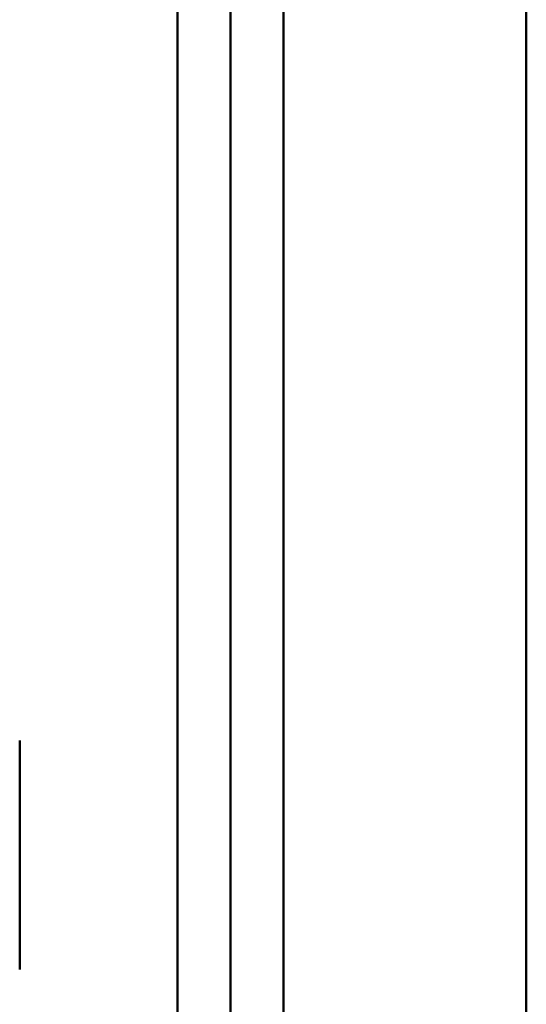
# Model space of a CAD drawing. Header units: millimetres. Extents: x -1483 to 905, y -1392 to 951.
# Tile 32 of 105: x -704 to -685, y -253 to -216. Entities that reach past the tile are written whole.
import ezdxf

# ---------------------------------------------------------------- set-up
doc = ezdxf.new("R2010")
doc.units = ezdxf.units.MM
doc.layers.add('G-IMPT', color=8, linetype='Continuous', lineweight=40)

# ---------------------------------------------------------------- blocks, each defined once
blk = doc.blocks.new('NEXA 2000 CALQUES_dwg-762145-Niveau de réf_')
at = {"layer": 'G-IMPT'}
for p, q in [((-703.8, -216.675), (-703.8, -210.3)), ((-703.8, -216.675), (-703.8, -210.3)), ((-703.8, -210.3), (-703.8, -216.675)), ((-703.8, -210.3), (-703.8, -216.675)), ((-703.8, -218.8), (-703.8, -212.425)), ((-703.8, -218.8), (-703.8, -212.425)), ((-703.8, -212.425), (-703.8, -218.8)), ((-703.8, -212.425), (-703.8, -218.8))]:
    blk.add_line(p, q, dxfattribs=at)
at = {"layer": 'G-IMPT', "flags": 128}
for points in [[(-685, -398.05), (-685, -187.05), (-685, 23.95), (-685, 234.95), (-685, 445.95)], [(-685, 445.95), (-685, 234.95), (-685, 23.95), (-685, -187.05), (-685, -398.05)], [(-685, 434.35), (-685, 226.25), (-685, 18.15), (-685, -189.95), (-685, -398.05)], [(-685, -398.05), (-685, -189.95), (-685, 18.15), (-685, 226.25), (-685, 434.35)], [(-697.947, -383.825), (-697.947, -179.938), (-697.947, 23.95), (-697.947, 227.838), (-697.947, 431.725)], [(-697.947, 431.725), (-697.947, 227.838), (-697.947, 23.95), (-697.947, -179.938), (-697.947, -383.825)], [(-695.978, 431.786), (-695.978, 227.868), (-695.978, 23.95), (-695.978, -179.968), (-695.978, -383.886)], [(-695.978, -383.886), (-695.978, -179.968), (-695.978, 23.95), (-695.978, 227.868), (-695.978, 431.786)], [(-694.008, -383.825), (-694.008, -179.938), (-694.008, 23.95), (-694.008, 227.838), (-694.008, 431.725)], [(-694.008, 431.725), (-694.008, 227.838), (-694.008, 23.95), (-694.008, -179.938), (-694.008, -383.825)], [(-694.008, 431.725), (-694.008, 227.838), (-694.008, 23.95), (-694.008, -179.938), (-694.008, -383.825)], [(-694.008, -383.825), (-694.008, -179.938), (-694.008, 23.95), (-694.008, 227.838), (-694.008, 431.725)]]:
    blk.add_lwpolyline(points, dxfattribs=at)

msp = doc.modelspace()

# ---------------------------------------------------------------- block references
at = {"layer": 'G-IMPT'}
msp.add_blockref('NEXA 2000 CALQUES_dwg-762145-Niveau de réf_', (0, -32.95), dxfattribs=at)

doc.saveas('drawing.dxf')
